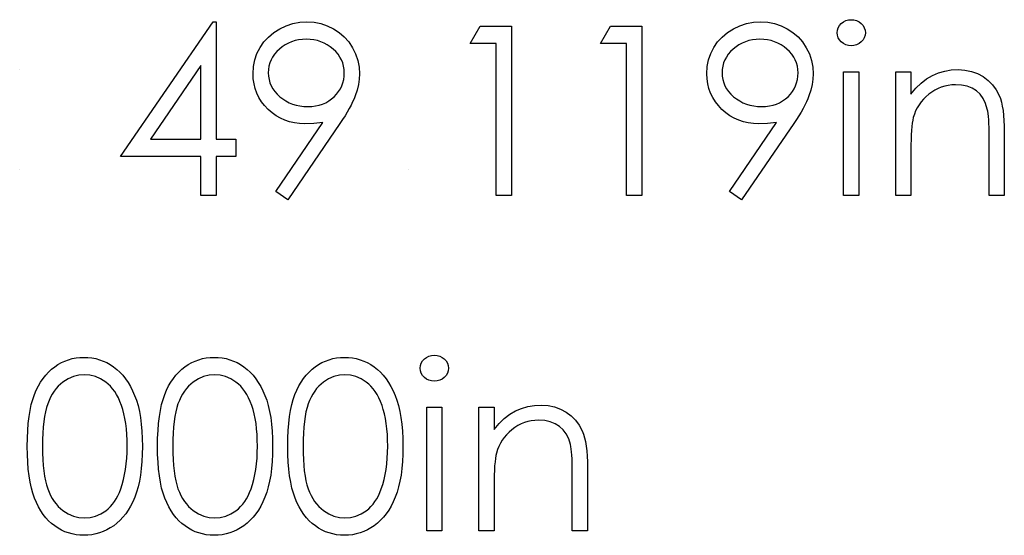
# Model space of a CAD drawing. Header units: inches. Extents: x 0.1 to 87.3, y 0.1 to 33.9.
# Tile 133 of 161: x 33.642 to 34.187, y 24.816 to 25.102. Entities that reach past the tile are written whole.
import ezdxf

# ---------------------------------------------------------------- set-up
doc = ezdxf.new("R2010")
doc.units = ezdxf.units.IN
doc.header["$MEASUREMENT"] = 0

msp = doc.modelspace()

# ---------------------------------------------------------------- linework, layer by layer
at = {"color": 7, "linetype": 'Continuous'}
for p, q in [((33.641834, 25.073995), (33.641833, 25.073995)), ((33.641834, 25.018707), (33.641833, 25.018707)), ((33.856978, 25.018707), (33.856978, 25.018707))]:
    msp.add_line(p, q, dxfattribs=at)
at = {"color": 7, "linetype": 'Continuous', "flags": 128}
for points in [[(34.102132, 25.10164), (34.103692, 25.101508), (34.105138, 25.101114), (34.106471, 25.100438), (34.107673, 25.099518), (34.108687, 25.098409), (34.109401, 25.09717), (34.109833, 25.095837), (34.109983, 25.094391), (34.109983, 25.094391), (34.109833, 25.092982), (34.109401, 25.091667), (34.108687, 25.090447), (34.107673, 25.089339), (34.106471, 25.088419), (34.105138, 25.087742), (34.103692, 25.087348), (34.102133, 25.087217), (34.102133, 25.087217), (34.100593, 25.087348), (34.099184, 25.087742), (34.097851, 25.088419), (34.096649, 25.089339), (34.095654, 25.090447), (34.09494, 25.091667), (34.094508, 25.092982), (34.094358, 25.094391), (34.094358, 25.094391), (34.094508, 25.095837), (34.09494, 25.09717), (34.095654, 25.098409), (34.096649, 25.099518), (34.097851, 25.100438), (34.099184, 25.101114), (34.100593, 25.101508), (34.102133, 25.10164)], [(33.748897, 25.100438), (33.750608, 25.100438), (33.750608, 25.100438), (33.750608, 25.035534), (33.750608, 25.035534), (33.761425, 25.035534), (33.761425, 25.035534), (33.761425, 25.025919), (33.761425, 25.025919), (33.750608, 25.025919), (33.750608, 25.025919), (33.750608, 25.004284), (33.750608, 25.004284), (33.742194, 25.004284), (33.742194, 25.004284), (33.742194, 25.025919), (33.742194, 25.025919), (33.697723, 25.025919), (33.697723, 25.025919), (33.748899, 25.100438)], [(33.790271, 25.00188), (33.783548, 25.006556), (33.783548, 25.006556), (33.809615, 25.044661), (33.809615, 25.044661), (33.804619, 25.044135), (33.799755, 25.043947), (33.799755, 25.043947), (33.796807, 25.044079), (33.79399, 25.044454), (33.791267, 25.045074), (33.788675, 25.045957), (33.786177, 25.047084), (33.783811, 25.048455), (33.781539, 25.050088), (33.779398, 25.051966), (33.777445, 25.054032), (33.775736, 25.056211), (33.774308, 25.058502), (33.773125, 25.060925), (33.772224, 25.063441), (33.771566, 25.066089), (33.771172, 25.06885), (33.771041, 25.071723), (33.771041, 25.071723), (33.771285, 25.075648), (33.771998, 25.079367), (33.7732, 25.082897), (33.774872, 25.086221), (33.776994, 25.089301), (33.77951, 25.092043), (33.78244, 25.094466), (33.785764, 25.096569), (33.789351, 25.098259), (33.79307, 25.09948), (33.796919, 25.100194), (33.800882, 25.100438), (33.800882, 25.100438), (33.80477, 25.100194), (33.808507, 25.099499), (33.812094, 25.098316), (33.815531, 25.096663), (33.818723, 25.094578), (33.82154, 25.092137), (33.824, 25.089301), (33.826104, 25.08609), (33.827775, 25.082653), (33.828977, 25.079085), (33.829691, 25.075423), (33.829935, 25.071629), (33.829935, 25.071629), (33.829785, 25.068681), (33.829353, 25.065676), (33.828601, 25.062577), (33.827569, 25.059422), (33.82693, 25.057788), (33.82616, 25.056079), (33.825277, 25.054276), (33.824282, 25.052417), (33.823174, 25.050445), (33.821953, 25.048417), (33.820601, 25.046295), (33.819136, 25.044098), (33.819136, 25.044098), (33.790271, 25.00188)], [(33.896734, 25.098034), (33.914069, 25.098034), (33.914069, 25.098034), (33.914069, 25.004284), (33.914069, 25.004284), (33.905656, 25.004284), (33.905656, 25.004284), (33.905656, 25.088419), (33.905656, 25.088419), (33.891233, 25.088419), (33.891233, 25.088419), (33.896735, 25.098034)], [(33.968851, 25.098034), (33.986185, 25.098034), (33.986185, 25.098034), (33.986185, 25.004284), (33.986185, 25.004284), (33.977771, 25.004284), (33.977771, 25.004284), (33.977771, 25.088419), (33.977771, 25.088419), (33.963348, 25.088419), (33.963348, 25.088419), (33.968851, 25.098034)], [(34.041473, 25.00188), (34.03475, 25.006556), (34.03475, 25.006556), (34.060817, 25.044661), (34.060817, 25.044661), (34.055821, 25.044135), (34.050957, 25.043947), (34.050957, 25.043947), (34.048009, 25.044079), (34.045192, 25.044454), (34.042469, 25.045074), (34.039877, 25.045957), (34.037379, 25.047084), (34.035013, 25.048455), (34.032741, 25.050088), (34.0306, 25.051966), (34.028647, 25.054032), (34.026938, 25.056211), (34.02551, 25.058502), (34.024327, 25.060925), (34.023426, 25.063441), (34.022768, 25.066089), (34.022374, 25.06885), (34.022243, 25.071723), (34.022243, 25.071723), (34.022487, 25.075648), (34.0232, 25.079367), (34.024402, 25.082897), (34.026074, 25.086221), (34.028196, 25.089301), (34.030712, 25.092043), (34.033642, 25.094466), (34.036966, 25.096569), (34.040553, 25.098259), (34.044272, 25.09948), (34.048121, 25.100194), (34.052084, 25.100438), (34.052084, 25.100438), (34.055971, 25.100194), (34.059709, 25.099499), (34.063296, 25.098316), (34.066732, 25.096663), (34.069925, 25.094578), (34.072742, 25.092137), (34.075202, 25.089301), (34.077306, 25.08609), (34.078977, 25.082653), (34.080179, 25.079085), (34.080893, 25.075423), (34.081137, 25.071629), (34.081137, 25.071629), (34.080987, 25.068681), (34.080555, 25.065676), (34.079803, 25.062577), (34.07877, 25.059422), (34.078132, 25.057788), (34.077362, 25.056079), (34.076479, 25.054276), (34.075484, 25.052417), (34.074376, 25.050445), (34.073155, 25.048417), (34.071803, 25.046295), (34.070338, 25.044098), (34.070338, 25.044098), (34.041473, 25.00188)], [(33.801313, 25.053563), (33.803549, 25.053657), (33.805652, 25.053901), (33.807662, 25.054333), (33.80954, 25.054934), (33.811324, 25.055685), (33.812995, 25.056624), (33.814535, 25.057732), (33.815981, 25.059009), (33.817277, 25.060417), (33.818404, 25.061882), (33.819362, 25.063422), (33.820132, 25.065037), (33.820751, 25.066728), (33.821183, 25.068474), (33.821427, 25.070296), (33.821521, 25.072193), (33.821521, 25.072193), (33.821427, 25.074089), (33.821146, 25.075911), (33.820657, 25.077658), (33.819981, 25.079348), (33.819118, 25.080944), (33.818066, 25.082484), (33.816808, 25.083968), (33.815362, 25.085357), (33.813784, 25.086634), (33.812131, 25.087742), (33.810385, 25.088681), (33.808563, 25.089451), (33.806666, 25.090052), (33.804676, 25.090484), (33.80261, 25.090728), (33.80045, 25.090822), (33.80045, 25.090822), (33.798309, 25.090728), (33.796262, 25.090484), (33.79429, 25.090052), (33.792394, 25.089451), (33.790572, 25.088681), (33.788825, 25.087742), (33.787173, 25.086634), (33.785595, 25.085357), (33.784149, 25.083968), (33.78291, 25.082484), (33.781858, 25.080944), (33.780994, 25.079348), (33.780318, 25.077658), (33.77983, 25.075911), (33.779548, 25.074089), (33.779454, 25.072193), (33.779454, 25.072193), (33.779548, 25.070296), (33.779848, 25.068474), (33.780355, 25.066728), (33.78105, 25.065037), (33.781952, 25.063422), (33.78306, 25.061882), (33.784356, 25.060417), (33.785858, 25.059009), (33.787492, 25.057732), (33.78922, 25.056624), (33.791041, 25.055685), (33.792919, 25.054934), (33.794891, 25.054333), (33.796957, 25.053901), (33.799098, 25.053657), (33.801314, 25.053563)], [(34.052515, 25.053563), (34.054751, 25.053657), (34.056854, 25.053901), (34.058864, 25.054333), (34.060742, 25.054934), (34.062526, 25.055685), (34.064197, 25.056624), (34.065737, 25.057732), (34.067183, 25.059009), (34.068479, 25.060417), (34.069606, 25.061882), (34.070564, 25.063422), (34.071334, 25.065037), (34.071953, 25.066728), (34.072385, 25.068474), (34.072629, 25.070296), (34.072723, 25.072193), (34.072723, 25.072193), (34.072629, 25.074089), (34.072348, 25.075911), (34.071859, 25.077658), (34.071183, 25.079348), (34.070319, 25.080944), (34.069268, 25.082484), (34.068009, 25.083968), (34.066563, 25.085357), (34.064986, 25.086634), (34.063333, 25.087742), (34.061587, 25.088681), (34.059765, 25.089451), (34.057868, 25.090052), (34.055878, 25.090484), (34.053812, 25.090728), (34.051652, 25.090822), (34.051652, 25.090822), (34.049511, 25.090728), (34.047464, 25.090484), (34.045492, 25.090052), (34.043595, 25.089451), (34.041774, 25.088681), (34.040027, 25.087742), (34.038375, 25.086634), (34.036797, 25.085357), (34.035351, 25.083968), (34.034112, 25.082484), (34.03306, 25.080944), (34.032196, 25.079348), (34.03152, 25.077658), (34.031032, 25.075911), (34.03075, 25.074089), (34.030656, 25.072193), (34.030656, 25.072193), (34.03075, 25.070296), (34.03105, 25.068474), (34.031557, 25.066728), (34.032252, 25.065037), (34.033154, 25.063422), (34.034262, 25.061882), (34.035558, 25.060417), (34.03706, 25.059009), (34.038694, 25.057732), (34.040422, 25.056624), (34.042243, 25.055685), (34.044121, 25.054934), (34.046093, 25.054333), (34.048159, 25.053901), (34.0503, 25.053657), (34.052516, 25.053563)], [(33.742193, 25.035534), (33.742194, 25.076249), (33.742194, 25.076249), (33.71425, 25.035534), (33.71425, 25.035534), (33.742194, 25.035534)], [(34.126809, 25.072794), (34.135223, 25.072794), (34.135223, 25.072794), (34.135223, 25.060436), (34.135223, 25.060436), (34.137984, 25.063742), (34.140876, 25.066577), (34.143918, 25.068906), (34.147111, 25.070765), (34.150435, 25.072174), (34.153909, 25.073188), (34.157534, 25.073789), (34.16129, 25.073995), (34.16129, 25.073995), (34.165084, 25.073751), (34.168652, 25.073038), (34.171995, 25.071817), (34.175112, 25.070127), (34.177929, 25.068023), (34.180371, 25.065582), (34.182399, 25.062803), (34.184033, 25.059685), (34.184709, 25.057938), (34.185291, 25.055948), (34.185779, 25.053751), (34.186192, 25.051309), (34.186493, 25.048642), (34.186718, 25.04575), (34.186868, 25.042614), (34.186906, 25.039271), (34.186906, 25.039271), (34.186906, 25.004284), (34.186906, 25.004284), (34.178493, 25.004284), (34.178493, 25.004284), (34.178493, 25.03651), (34.178493, 25.03651), (34.178474, 25.039309), (34.178436, 25.041863), (34.178361, 25.044173), (34.178248, 25.046257), (34.178098, 25.048079), (34.177929, 25.049656), (34.177723, 25.051009), (34.177497, 25.052098), (34.177497, 25.052098), (34.176539, 25.055253), (34.175206, 25.057995), (34.173516, 25.060305), (34.171469, 25.062202), (34.169065, 25.063685), (34.166323, 25.064737), (34.163243, 25.065375), (34.159825, 25.065582), (34.159825, 25.065582), (34.157797, 25.065507), (34.155825, 25.065263), (34.153891, 25.06485), (34.152031, 25.064286), (34.15021, 25.063535), (34.148444, 25.062652), (34.146735, 25.061582), (34.145083, 25.060361), (34.143524, 25.059009), (34.142116, 25.0576), (34.140839, 25.056098), (34.139693, 25.054521), (34.138698, 25.052868), (34.137834, 25.05114), (34.137101, 25.049318), (34.136519, 25.04744), (34.136519, 25.04744), (34.136219, 25.046051), (34.135956, 25.044398), (34.13573, 25.042501), (34.135543, 25.040323), (34.135411, 25.0379), (34.135298, 25.035215), (34.135242, 25.032266), (34.135223, 25.029055), (34.135223, 25.029055), (34.135223, 25.004284), (34.135223, 25.004284), (34.12681, 25.004284), (34.12681, 25.004284), (34.12681, 25.072794)], [(34.097963, 25.072794), (34.106377, 25.072794), (34.106377, 25.072794), (34.106377, 25.004284), (34.106377, 25.004284), (34.097964, 25.004284), (34.097964, 25.004284), (34.097964, 25.072794)], [(33.871364, 24.915862), (33.872922, 24.915731), (33.874368, 24.915336), (33.875702, 24.91466), (33.876904, 24.91374), (33.877918, 24.912632), (33.878631, 24.911392), (33.879063, 24.910059), (33.879214, 24.908613), (33.879214, 24.908613), (33.879063, 24.907204), (33.878631, 24.90589), (33.877918, 24.904669), (33.876904, 24.903561), (33.875702, 24.902641), (33.874368, 24.901965), (33.872922, 24.90157), (33.871364, 24.901439), (33.871364, 24.901439), (33.869824, 24.90157), (33.868415, 24.901965), (33.867082, 24.902641), (33.86588, 24.903561), (33.864884, 24.904669), (33.864171, 24.90589), (33.863739, 24.907204), (33.863589, 24.908613), (33.863589, 24.908613), (33.863739, 24.910059), (33.864171, 24.911392), (33.864884, 24.912632), (33.86588, 24.91374), (33.867082, 24.91466), (33.868415, 24.915336), (33.869824, 24.915731), (33.871364, 24.915862)], [(33.64604, 24.865344), (33.646097, 24.869851), (33.646285, 24.874095), (33.646604, 24.878095), (33.647036, 24.881814), (33.647581, 24.885269), (33.648275, 24.888462), (33.649083, 24.891392), (33.650003, 24.894058), (33.651036, 24.896519), (33.652182, 24.898829), (33.65344, 24.90097), (33.654792, 24.902979), (33.656238, 24.904819), (33.657778, 24.90651), (33.659431, 24.908031), (33.661196, 24.909421), (33.663037, 24.910641), (33.664933, 24.911712), (33.666868, 24.912613), (33.668877, 24.913346), (33.670924, 24.913928), (33.673028, 24.914341), (33.675168, 24.914585), (33.677384, 24.91466), (33.677384, 24.91466), (33.679619, 24.914585), (33.681817, 24.914341), (33.683939, 24.913928), (33.686023, 24.913346), (33.688052, 24.912613), (33.690023, 24.911712), (33.691958, 24.910641), (33.693817, 24.909402), (33.695601, 24.908012), (33.69731, 24.906435), (33.698906, 24.904707), (33.700409, 24.902829), (33.701817, 24.900763), (33.703132, 24.898547), (33.704334, 24.896162), (33.705461, 24.893608), (33.706456, 24.890866), (33.707339, 24.887899), (33.708071, 24.884706), (33.708672, 24.881288), (33.709142, 24.877645), (33.70948, 24.873757), (33.709667, 24.869663), (33.709743, 24.865344), (33.709743, 24.865344), (33.709667, 24.861043), (33.70948, 24.856968), (33.709142, 24.853099), (33.708691, 24.849475), (33.70809, 24.846075), (33.707357, 24.842902), (33.706512, 24.839934), (33.705517, 24.837211), (33.704409, 24.834676), (33.703207, 24.83231), (33.701911, 24.830094), (33.700503, 24.828028), (33.699, 24.826131), (33.697385, 24.824403), (33.695676, 24.822826), (33.693873, 24.821417), (33.691995, 24.820178), (33.690061, 24.819089), (33.68807, 24.818187), (33.686042, 24.817436), (33.683958, 24.816854), (33.681817, 24.816441), (33.679619, 24.816178), (33.677384, 24.816102), (33.677384, 24.816102), (33.675168, 24.816178), (33.673028, 24.816422), (33.670924, 24.816835), (33.668896, 24.817398), (33.666905, 24.818112), (33.664971, 24.819013), (33.663093, 24.820065), (33.661271, 24.821267), (33.659525, 24.822638), (33.657872, 24.824159), (33.656332, 24.825849), (33.654886, 24.827709), (33.653534, 24.829699), (33.652276, 24.831859), (33.651111, 24.834188), (33.65006, 24.836667), (33.649121, 24.839352), (33.648294, 24.842301), (33.647618, 24.845512), (33.647055, 24.848968), (33.646604, 24.852667), (33.646285, 24.856649), (33.646097, 24.860874), (33.646041, 24.865344)], [(33.718156, 24.865344), (33.718212, 24.869851), (33.7184, 24.874095), (33.718719, 24.878095), (33.719151, 24.881814), (33.719696, 24.885269), (33.720391, 24.888462), (33.721198, 24.891392), (33.722119, 24.894058), (33.723151, 24.896519), (33.724297, 24.898829), (33.725555, 24.90097), (33.726907, 24.902979), (33.728354, 24.904819), (33.729894, 24.90651), (33.731546, 24.908031), (33.733311, 24.909421), (33.735152, 24.910641), (33.737049, 24.911712), (33.738983, 24.912613), (33.740993, 24.913346), (33.74304, 24.913928), (33.745143, 24.914341), (33.747284, 24.914585), (33.7495, 24.91466), (33.7495, 24.91466), (33.751735, 24.914585), (33.753932, 24.914341), (33.756054, 24.913928), (33.758139, 24.913346), (33.760167, 24.912613), (33.762139, 24.911712), (33.764073, 24.910641), (33.765932, 24.909402), (33.767717, 24.908012), (33.769426, 24.906435), (33.771022, 24.904707), (33.772524, 24.902829), (33.773933, 24.900763), (33.775247, 24.898547), (33.776449, 24.896162), (33.777576, 24.893608), (33.778571, 24.890866), (33.779454, 24.887899), (33.780186, 24.884706), (33.780787, 24.881288), (33.781257, 24.877645), (33.781595, 24.873757), (33.781783, 24.869663), (33.781858, 24.865344), (33.781858, 24.865344), (33.781783, 24.861043), (33.781595, 24.856968), (33.781257, 24.853099), (33.780806, 24.849475), (33.780205, 24.846075), (33.779473, 24.842902), (33.778628, 24.839934), (33.777632, 24.837211), (33.776524, 24.834676), (33.775322, 24.83231), (33.774027, 24.830094), (33.772618, 24.828028), (33.771116, 24.826131), (33.769501, 24.824403), (33.767792, 24.822826), (33.765989, 24.821417), (33.764111, 24.820178), (33.762176, 24.819089), (33.760186, 24.818187), (33.758157, 24.817436), (33.756073, 24.816854), (33.753932, 24.816441), (33.751735, 24.816178), (33.7495, 24.816102), (33.7495, 24.816102), (33.747284, 24.816178), (33.745143, 24.816422), (33.74304, 24.816835), (33.741011, 24.817398), (33.739021, 24.818112), (33.737086, 24.819013), (33.735208, 24.820065), (33.733387, 24.821267), (33.73164, 24.822638), (33.729987, 24.824159), (33.728447, 24.825849), (33.727001, 24.827709), (33.725649, 24.829699), (33.724391, 24.831859), (33.723227, 24.834188), (33.722175, 24.836667), (33.721236, 24.839352), (33.72041, 24.842301), (33.719733, 24.845512), (33.71917, 24.848968), (33.718719, 24.852667), (33.7184, 24.856649), (33.718212, 24.860874), (33.718156, 24.865344)], [(33.790271, 24.865344), (33.790328, 24.869851), (33.790515, 24.874095), (33.790835, 24.878095), (33.791267, 24.881814), (33.791811, 24.885269), (33.792506, 24.888462), (33.793314, 24.891392), (33.794234, 24.894058), (33.795267, 24.896519), (33.796412, 24.898829), (33.797671, 24.90097), (33.799023, 24.902979), (33.800469, 24.904819), (33.802009, 24.90651), (33.803662, 24.908031), (33.805427, 24.909421), (33.807267, 24.910641), (33.809164, 24.911712), (33.811098, 24.912613), (33.813108, 24.913346), (33.815155, 24.913928), (33.817258, 24.914341), (33.819399, 24.914585), (33.821615, 24.91466), (33.821615, 24.91466), (33.82385, 24.914585), (33.826047, 24.914341), (33.828169, 24.913928), (33.830254, 24.913346), (33.832282, 24.912613), (33.834254, 24.911712), (33.836189, 24.910641), (33.838048, 24.909402), (33.839832, 24.908012), (33.841541, 24.906435), (33.843137, 24.904707), (33.84464, 24.902829), (33.846048, 24.900763), (33.847363, 24.898547), (33.848565, 24.896162), (33.849691, 24.893608), (33.850687, 24.890866), (33.851569, 24.887899), (33.852302, 24.884706), (33.852903, 24.881288), (33.853372, 24.877645), (33.85371, 24.873757), (33.853898, 24.869663), (33.853973, 24.865344), (33.853973, 24.865344), (33.853898, 24.861043), (33.85371, 24.856968), (33.853372, 24.853099), (33.852922, 24.849475), (33.852321, 24.846075), (33.851588, 24.842902), (33.850743, 24.839934), (33.849748, 24.837211), (33.84864, 24.834676), (33.847438, 24.83231), (33.846142, 24.830094), (33.844733, 24.828028), (33.843231, 24.826131), (33.841616, 24.824403), (33.839907, 24.822826), (33.838104, 24.821417), (33.836226, 24.820178), (33.834292, 24.819089), (33.832301, 24.818187), (33.830273, 24.817436), (33.828188, 24.816854), (33.826047, 24.816441), (33.82385, 24.816178), (33.821615, 24.816102), (33.821615, 24.816102), (33.819399, 24.816178), (33.817258, 24.816422), (33.815155, 24.816835), (33.813127, 24.817398), (33.811136, 24.818112), (33.809202, 24.819013), (33.807324, 24.820065), (33.805502, 24.821267), (33.803755, 24.822638), (33.802103, 24.824159), (33.800563, 24.825849), (33.799117, 24.827709), (33.797765, 24.829699), (33.796506, 24.831859), (33.795342, 24.834188), (33.79429, 24.836667), (33.793351, 24.839352), (33.792525, 24.842301), (33.791849, 24.845512), (33.791285, 24.848968), (33.790835, 24.852667), (33.790515, 24.856649), (33.790328, 24.860874), (33.790271, 24.865344)], [(33.654453, 24.865381), (33.654492, 24.861625), (33.654642, 24.858095), (33.654867, 24.854789), (33.655168, 24.851747), (33.655581, 24.84893), (33.656069, 24.846338), (33.656651, 24.843991), (33.657327, 24.841887), (33.658097, 24.839953), (33.658942, 24.83815), (33.659863, 24.83646), (33.660877, 24.834901), (33.661985, 24.833455), (33.663168, 24.832122), (33.664445, 24.83092), (33.665797, 24.829831), (33.668652, 24.828028), (33.671581, 24.826751), (33.674586, 24.825981), (33.677666, 24.825718), (33.677666, 24.825718), (33.680765, 24.825962), (33.68377, 24.826732), (33.686662, 24.827971), (33.68946, 24.829737), (33.690793, 24.830807), (33.692033, 24.83199), (33.693197, 24.833324), (33.694287, 24.83477), (33.695282, 24.836329), (33.696202, 24.838038), (33.697028, 24.839859), (33.69778, 24.841812), (33.69778, 24.841812), (33.698606, 24.844329), (33.699338, 24.846958), (33.699939, 24.849719), (33.700446, 24.852592), (33.700822, 24.855597), (33.701104, 24.858733), (33.701273, 24.862001), (33.701329, 24.865381), (33.701329, 24.865381), (33.701273, 24.868762), (33.701141, 24.871992), (33.700878, 24.875053), (33.70054, 24.877964), (33.70009, 24.880725), (33.699564, 24.883316), (33.698906, 24.885758), (33.698174, 24.888049), (33.697348, 24.89019), (33.696446, 24.892162), (33.69547, 24.894002), (33.694418, 24.895692), (33.693291, 24.897232), (33.69207, 24.898622), (33.690793, 24.899862), (33.689441, 24.900951), (33.686605, 24.902735), (33.683713, 24.904031), (33.680727, 24.904782), (33.677666, 24.905045), (33.677666, 24.905045), (33.674567, 24.904782), (33.671544, 24.904031), (33.668633, 24.902735), (33.665797, 24.900951), (33.664445, 24.89988), (33.663187, 24.898678), (33.662004, 24.897345), (33.660914, 24.895899), (33.6599, 24.89434), (33.658961, 24.89265), (33.658116, 24.890847), (33.657346, 24.888913), (33.65667, 24.886809), (33.656088, 24.884462), (33.655581, 24.881889), (33.655186, 24.879053), (33.654867, 24.875992), (33.654642, 24.872706), (33.654492, 24.869156), (33.654454, 24.865381)], [(33.726568, 24.865381), (33.726607, 24.861625), (33.726757, 24.858095), (33.726983, 24.854789), (33.727283, 24.851747), (33.727696, 24.84893), (33.728185, 24.846338), (33.728767, 24.843991), (33.729443, 24.841887), (33.730213, 24.839953), (33.731058, 24.83815), (33.731978, 24.83646), (33.732992, 24.834901), (33.7341, 24.833455), (33.735283, 24.832122), (33.73656, 24.83092), (33.737913, 24.829831), (33.740767, 24.828028), (33.743697, 24.826751), (33.746702, 24.825981), (33.749782, 24.825718), (33.749782, 24.825718), (33.75288, 24.825962), (33.755885, 24.826732), (33.758777, 24.827971), (33.761575, 24.829737), (33.762909, 24.830807), (33.764148, 24.83199), (33.765313, 24.833324), (33.766402, 24.83477), (33.767397, 24.836329), (33.768317, 24.838038), (33.769144, 24.839859), (33.769895, 24.841812), (33.769895, 24.841812), (33.770721, 24.844329), (33.771454, 24.846958), (33.772055, 24.849719), (33.772562, 24.852592), (33.772937, 24.855597), (33.773219, 24.858733), (33.773388, 24.862001), (33.773444, 24.865381), (33.773444, 24.865381), (33.773388, 24.868762), (33.773257, 24.871992), (33.772994, 24.875053), (33.772656, 24.877964), (33.772205, 24.880725), (33.771679, 24.883316), (33.771022, 24.885758), (33.770289, 24.888049), (33.769463, 24.89019), (33.768562, 24.892162), (33.767585, 24.894002), (33.766533, 24.895692), (33.765407, 24.897232), (33.764186, 24.898622), (33.762909, 24.899862), (33.761557, 24.900951), (33.758721, 24.902735), (33.755829, 24.904031), (33.752843, 24.904782), (33.749782, 24.905045), (33.749782, 24.905045), (33.746683, 24.904782), (33.743659, 24.904031), (33.740748, 24.902735), (33.737913, 24.900951), (33.73656, 24.89988), (33.735302, 24.898678), (33.734119, 24.897345), (33.73303, 24.895899), (33.732016, 24.89434), (33.731077, 24.89265), (33.730232, 24.890847), (33.729462, 24.888913), (33.728785, 24.886809), (33.728203, 24.884462), (33.727696, 24.881889), (33.727302, 24.879053), (33.726983, 24.875992), (33.726757, 24.872706), (33.726607, 24.869156), (33.726569, 24.865381)], [(33.798683, 24.865381), (33.798722, 24.861625), (33.798873, 24.858095), (33.799098, 24.854789), (33.799398, 24.851747), (33.799812, 24.84893), (33.8003, 24.846338), (33.800882, 24.843991), (33.801558, 24.841887), (33.802328, 24.839953), (33.803173, 24.83815), (33.804093, 24.83646), (33.805108, 24.834901), (33.806216, 24.833455), (33.807399, 24.832122), (33.808676, 24.83092), (33.810028, 24.829831), (33.812883, 24.828028), (33.815812, 24.826751), (33.818817, 24.825981), (33.821897, 24.825718), (33.821897, 24.825718), (33.824996, 24.825962), (33.828, 24.826732), (33.830893, 24.827971), (33.833691, 24.829737), (33.835024, 24.830807), (33.836264, 24.83199), (33.837428, 24.833324), (33.838517, 24.83477), (33.839513, 24.836329), (33.840433, 24.838038), (33.841259, 24.839859), (33.84201, 24.841812), (33.84201, 24.841812), (33.842837, 24.844329), (33.843569, 24.846958), (33.84417, 24.849719), (33.844677, 24.852592), (33.845053, 24.855597), (33.845334, 24.858733), (33.845503, 24.862001), (33.84556, 24.865381), (33.84556, 24.865381), (33.845503, 24.868762), (33.845372, 24.871992), (33.845109, 24.875053), (33.844771, 24.877964), (33.84432, 24.880725), (33.843794, 24.883316), (33.843137, 24.885758), (33.842405, 24.888049), (33.841578, 24.89019), (33.840677, 24.892162), (33.8397, 24.894002), (33.838649, 24.895692), (33.837522, 24.897232), (33.836301, 24.898622), (33.835024, 24.899862), (33.833672, 24.900951), (33.830836, 24.902735), (33.827944, 24.904031), (33.824958, 24.904782), (33.821897, 24.905045), (33.821897, 24.905045), (33.818798, 24.904782), (33.815775, 24.904031), (33.812864, 24.902735), (33.810028, 24.900951), (33.808676, 24.89988), (33.807418, 24.898678), (33.806234, 24.897345), (33.805145, 24.895899), (33.804131, 24.89434), (33.803192, 24.89265), (33.802347, 24.890847), (33.801577, 24.888913), (33.800901, 24.886809), (33.800319, 24.884462), (33.799812, 24.881889), (33.799417, 24.879053), (33.799098, 24.875992), (33.798873, 24.872706), (33.798722, 24.869156), (33.798685, 24.865381)], [(33.89604, 24.887016), (33.904454, 24.887016), (33.904454, 24.887016), (33.904454, 24.874659), (33.904454, 24.874659), (33.907215, 24.877964), (33.910107, 24.8808), (33.913149, 24.883128), (33.916342, 24.884988), (33.919666, 24.886396), (33.92314, 24.88741), (33.926765, 24.888011), (33.930521, 24.888218), (33.930521, 24.888218), (33.934314, 24.887974), (33.937883, 24.88726), (33.941225, 24.886039), (33.944343, 24.884349), (33.94716, 24.882246), (33.949601, 24.879804), (33.95163, 24.877025), (33.953263, 24.873907), (33.953939, 24.872161), (33.954522, 24.87017), (33.95501, 24.867973), (33.955423, 24.865532), (33.955724, 24.862865), (33.955949, 24.859973), (33.956099, 24.856836), (33.956137, 24.853494), (33.956137, 24.853494), (33.956137, 24.818506), (33.956137, 24.818506), (33.947723, 24.818506), (33.947723, 24.818506), (33.947723, 24.850733), (33.947723, 24.850733), (33.947705, 24.853531), (33.947667, 24.856085), (33.947592, 24.858395), (33.947479, 24.86048), (33.947329, 24.862301), (33.94716, 24.863879), (33.946953, 24.865231), (33.946728, 24.86632), (33.946728, 24.86632), (33.94577, 24.869475), (33.944437, 24.872217), (33.942747, 24.874527), (33.9407, 24.876424), (33.938296, 24.877908), (33.935554, 24.878959), (33.932474, 24.879598), (33.929056, 24.879804), (33.929056, 24.879804), (33.927028, 24.879729), (33.925056, 24.879485), (33.923121, 24.879072), (33.921262, 24.878509), (33.919441, 24.877757), (33.917675, 24.876875), (33.915966, 24.875804), (33.914314, 24.874584), (33.912755, 24.873231), (33.911346, 24.871823), (33.910069, 24.87032), (33.908924, 24.868743), (33.907928, 24.86709), (33.907064, 24.865363), (33.906332, 24.863541), (33.90575, 24.861663), (33.90575, 24.861663), (33.905449, 24.860273), (33.905186, 24.858621), (33.904961, 24.856724), (33.904773, 24.854545), (33.904642, 24.852123), (33.904529, 24.849437), (33.904473, 24.846489), (33.904454, 24.843277), (33.904454, 24.843277), (33.904454, 24.818506), (33.904454, 24.818506), (33.896041, 24.818506), (33.896041, 24.818506), (33.896041, 24.887016)], [(33.867194, 24.887016), (33.875608, 24.887016), (33.875608, 24.887016), (33.875608, 24.818506), (33.875608, 24.818506), (33.867194, 24.818506), (33.867194, 24.818506), (33.867194, 24.887016)]]:
    msp.add_lwpolyline(points, dxfattribs=at)

doc.saveas('drawing.dxf')
